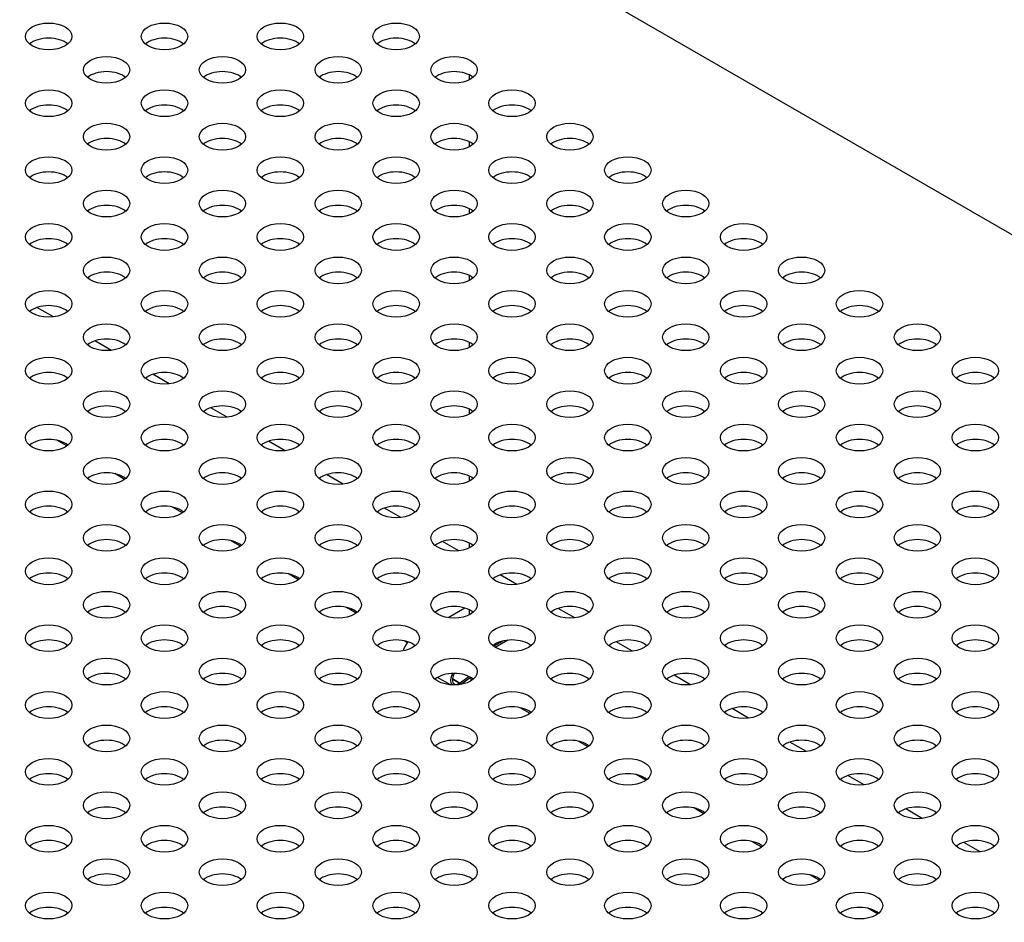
# Model space of a CAD drawing. Header units: millimetres. Extents: x 64 to 1798, y 64 to 1380.
# Tile 71 of 73: x 1569 to 1646, y 1223 to 1293. Entities that reach past the tile are written whole.
import ezdxf

# ---------------------------------------------------------------- set-up
doc = ezdxf.new("R2010")
doc.units = ezdxf.units.MM
doc.header["$LTSCALE"] = 6.666667
for name, color, linetype, lineweight in [('Tweak Trail (ANSI)', 7, 'Continuous', 25), ('Visible (ANSI)', 7, 'Continuous', 25), ('Visible Narrow (ANSI)', 7, 'Continuous', 35)]:
    doc.layers.add(name, color=color, linetype=linetype, lineweight=lineweight)

msp = doc.modelspace()

# ---------------------------------------------------------------- linework, layer by layer
at = {"layer": 'Tweak Trail (ANSI)'}
for p, q in [((1604.0774, 1288.753), (1604.0774, 1289.138)), ((1604.0774, 1283.5682), (1604.0774, 1283.9532)), ((1604.0774, 1278.3835), (1604.0774, 1278.7685)), ((1604.0774, 1273.1987), (1604.0774, 1273.5837)), ((1604.0774, 1268.014), (1604.0774, 1268.399)), ((1604.0774, 1262.8292), (1604.0774, 1263.2142)), ((1604.0774, 1257.6445), (1604.0774, 1258.0295)), ((1604.0774, 1252.4597), (1604.0774, 1252.8447)), ((1604.0774, 1247.2749), (1604.0774, 1247.66))]:
    msp.add_line(p, q, dxfattribs=at)
at = {"layer": 'Visible (ANSI)'}
for p, q in [((1548.078, 1333.3767), (1782.1538, 1198.233)), ((1571.8319, 1270.3717), (1570.558, 1271.1072)), ((1576.322, 1267.7793), (1575.0481, 1268.5148)), ((1580.8121, 1265.1869), (1579.5382, 1265.9224)), ((1585.3023, 1262.5946), (1584.0284, 1263.3301)), ((1572.8646, 1260.3681), (1572.0954, 1260.8122)), ((1589.7924, 1260.0022), (1588.5185, 1260.7377)), ((1577.3547, 1257.7757), (1576.5856, 1258.2198)), ((1594.2825, 1257.4098), (1593.0086, 1258.1453)), ((1581.8449, 1255.1834), (1581.0757, 1255.6274)), ((1598.7727, 1254.8174), (1597.4987, 1255.5529)), ((1586.335, 1252.591), (1585.5658, 1253.0351)), ((1603.2628, 1252.2251), (1601.9889, 1252.9606)), ((1590.8251, 1249.9986), (1590.056, 1250.4427)), ((1607.7529, 1249.6327), (1606.479, 1250.3682)), ((1595.3152, 1247.4062), (1594.5461, 1247.8503)), ((1603.73, 1247.7976), (1602.4385, 1247.052)), ((1612.243, 1247.0403), (1610.9691, 1247.7758)), ((1599.2684, 1245.1239), (1599.0362, 1245.2579)), ((1605.9528, 1244.8351), (1606.6386, 1245.2311)), ((1607.0522, 1245.3066), (1606.083, 1244.747)), ((1616.7332, 1244.4479), (1615.4593, 1245.1834)), ((1602.6162, 1241.8458), (1601.615, 1242.4239)), ((1603.3207, 1241.9798), (1604.0478, 1242.4898)), ((1604.1516, 1242.3984), (1603.4081, 1241.8768)), ((1604.2955, 1242.2215), (1604.0782, 1242.3469)), ((1621.2233, 1241.8556), (1619.9494, 1242.5911)), ((1608.7856, 1239.6291), (1608.0165, 1240.0732)), ((1625.7134, 1239.2632), (1624.4395, 1239.9987)), ((1613.2758, 1237.0367), (1612.5066, 1237.4808)), ((1630.2036, 1236.6708), (1628.9296, 1237.4063)), ((1617.7659, 1234.4444), (1616.9967, 1234.8884)), ((1634.6937, 1234.0784), (1633.4198, 1234.8139)), ((1622.256, 1231.852), (1621.4868, 1232.2961)), ((1639.1838, 1231.4861), (1637.9099, 1232.2215)), ((1626.7461, 1229.2596), (1625.977, 1229.7037)), ((1643.6739, 1228.8937), (1642.4, 1229.6292)), ((1631.2363, 1226.6672), (1630.4671, 1227.1113)), ((1635.7264, 1224.0748), (1634.9572, 1224.5189))]:
    msp.add_line(p, q, dxfattribs=at)
for centre in [(1571.4626, 1292.1268), (1580.4428, 1292.1268), (1589.4231, 1292.1268), (1598.4033, 1292.1268), (1575.9527, 1289.5345), (1584.933, 1289.5345), (1593.9132, 1289.5345), (1602.8935, 1289.5345), (1571.4626, 1286.9421), (1580.4428, 1286.9421), (1589.4231, 1286.9421), (1598.4033, 1286.9421), (1607.3836, 1286.9421), (1575.9527, 1284.3497), (1584.933, 1284.3497), (1593.9132, 1284.3497), (1602.8935, 1284.3497), (1611.8737, 1284.3497), (1571.4626, 1281.7573), (1580.4428, 1281.7573), (1589.4231, 1281.7573), (1598.4033, 1281.7573), (1607.3836, 1281.7573), (1616.3639, 1281.7573), (1575.9527, 1279.165), (1584.933, 1279.165), (1593.9132, 1279.165), (1602.8935, 1279.165), (1611.8737, 1279.165), (1620.854, 1279.165), (1571.4626, 1276.5726), (1580.4428, 1276.5726), (1589.4231, 1276.5726), (1598.4033, 1276.5726), (1607.3836, 1276.5726), (1616.3639, 1276.5726), (1625.3441, 1276.5726), (1575.9527, 1273.9802), (1584.933, 1273.9802), (1593.9132, 1273.9802), (1602.8935, 1273.9802), (1611.8737, 1273.9802), (1620.854, 1273.9802), (1629.8342, 1273.9802), (1571.4626, 1271.3878), (1580.4428, 1271.3878), (1589.4231, 1271.3878), (1598.4033, 1271.3878), (1607.3836, 1271.3878), (1616.3639, 1271.3878), (1625.3441, 1271.3878), (1634.3244, 1271.3878), (1575.9527, 1268.7955), (1584.933, 1268.7955), (1593.9132, 1268.7955), (1602.8935, 1268.7955), (1611.8737, 1268.7955), (1620.854, 1268.7955), (1629.8342, 1268.7955), (1638.8145, 1268.7955), (1571.4626, 1266.2031), (1580.4428, 1266.2031), (1589.4231, 1266.2031), (1598.4033, 1266.2031), (1607.3836, 1266.2031), (1616.3639, 1266.2031), (1625.3441, 1266.2031), (1634.3244, 1266.2031), (1643.3046, 1266.2031), (1575.9527, 1263.6107), (1584.933, 1263.6107), (1593.9132, 1263.6107), (1602.8935, 1263.6107), (1611.8737, 1263.6107), (1620.854, 1263.6107), (1629.8342, 1263.6107), (1638.8145, 1263.6107), (1571.4626, 1261.0183), (1580.4428, 1261.0183), (1589.4231, 1261.0183), (1598.4033, 1261.0183), (1607.3836, 1261.0183), (1616.3639, 1261.0183), (1625.3441, 1261.0183), (1634.3244, 1261.0183), (1643.3046, 1261.0183), (1575.9527, 1258.426), (1584.933, 1258.426), (1593.9132, 1258.426), (1602.8935, 1258.426), (1611.8737, 1258.426), (1620.854, 1258.426), (1629.8342, 1258.426), (1638.8145, 1258.426), (1571.4626, 1255.8336), (1580.4428, 1255.8336), (1589.4231, 1255.8336), (1598.4033, 1255.8336), (1607.3836, 1255.8336), (1616.3639, 1255.8336), (1625.3441, 1255.8336), (1634.3244, 1255.8336), (1643.3046, 1255.8336), (1575.9527, 1253.2412), (1584.933, 1253.2412), (1593.9132, 1253.2412), (1602.8935, 1253.2412), (1611.8737, 1253.2412), (1620.854, 1253.2412), (1629.8342, 1253.2412), (1638.8145, 1253.2412), (1571.4626, 1250.6488), (1580.4428, 1250.6488), (1589.4231, 1250.6488), (1598.4033, 1250.6488), (1607.3836, 1250.6488), (1616.3639, 1250.6488), (1625.3441, 1250.6488), (1634.3244, 1250.6488), (1643.3046, 1250.6488), (1575.9527, 1248.0564), (1584.933, 1248.0564), (1593.9132, 1248.0564), (1602.8935, 1248.0564), (1611.8737, 1248.0564), (1620.854, 1248.0564), (1629.8342, 1248.0564), (1638.8145, 1248.0564), (1571.4626, 1245.4641), (1580.4428, 1245.4641), (1589.4231, 1245.4641), (1598.4033, 1245.4641), (1607.3836, 1245.4641), (1616.3639, 1245.4641), (1625.3441, 1245.4641), (1634.3244, 1245.4641), (1643.3046, 1245.4641), (1575.9527, 1242.8717), (1584.933, 1242.8717), (1593.9132, 1242.8717), (1602.8935, 1242.8717), (1611.8737, 1242.8717), (1620.854, 1242.8717), (1629.8342, 1242.8717), (1638.8145, 1242.8717), (1571.4626, 1240.2793), (1580.4428, 1240.2793), (1589.4231, 1240.2793), (1598.4033, 1240.2793), (1607.3836, 1240.2793), (1616.3639, 1240.2793), (1625.3441, 1240.2793), (1634.3244, 1240.2793), (1643.3046, 1240.2793), (1575.9527, 1237.6869), (1584.933, 1237.6869), (1593.9132, 1237.6869), (1602.8935, 1237.6869), (1611.8737, 1237.6869), (1620.854, 1237.6869), (1629.8342, 1237.6869), (1638.8145, 1237.6869), (1571.4626, 1235.0946), (1580.4428, 1235.0946), (1589.4231, 1235.0946), (1598.4033, 1235.0946), (1607.3836, 1235.0946), (1616.3639, 1235.0946), (1625.3441, 1235.0946), (1634.3244, 1235.0946), (1643.3046, 1235.0946), (1575.9527, 1232.5022), (1584.933, 1232.5022), (1593.9132, 1232.5022), (1602.8935, 1232.5022), (1611.8737, 1232.5022), (1620.854, 1232.5022), (1629.8342, 1232.5022), (1638.8145, 1232.5022), (1571.4626, 1229.9098), (1580.4428, 1229.9098), (1589.4231, 1229.9098), (1598.4033, 1229.9098), (1607.3836, 1229.9098), (1616.3639, 1229.9098), (1625.3441, 1229.9098), (1634.3244, 1229.9098), (1643.3046, 1229.9098), (1575.9527, 1227.3174), (1584.933, 1227.3174), (1593.9132, 1227.3174), (1602.8935, 1227.3174), (1611.8737, 1227.3174), (1620.854, 1227.3174), (1629.8342, 1227.3174), (1638.8145, 1227.3174), (1571.4626, 1224.7251), (1580.4428, 1224.7251), (1589.4231, 1224.7251), (1598.4033, 1224.7251), (1607.3836, 1224.7251), (1616.3639, 1224.7251), (1625.3441, 1224.7251), (1634.3244, 1224.7251), (1643.3046, 1224.7251)]:
    msp.add_ellipse(centre, major_axis=(-1.7983, 0), ratio=0.5773503, dxfattribs=at)
for centre, major_axis, start_param, end_param in [((1571.4626, 1290.9489), (-1.7983, 0), 3.744796, 5.679982), ((1580.4428, 1290.9489), (-1.7983, 0), 3.744796, 5.679982), ((1589.4231, 1290.9489), (-1.7983, 0), 3.744796, 5.679982), ((1598.4033, 1290.9489), (-1.7983, 0), 3.744796, 5.679982), ((1575.9527, 1288.3565), (-1.7983, 0), 3.744796, 5.679982), ((1584.933, 1288.3565), (-1.7983, 0), 3.744796, 5.679982), ((1593.9132, 1288.3565), (-1.7983, 0), 3.744796, 5.679982), ((1602.8935, 1288.3565), (-1.7983, 0), 3.744796, 5.679982), ((1571.4626, 1285.7641), (-1.7983, 0), 3.744796, 5.679982), ((1580.4428, 1285.7641), (-1.7983, 0), 3.744796, 5.679982), ((1589.4231, 1285.7641), (-1.7983, 0), 3.744796, 5.679982), ((1598.4033, 1285.7641), (-1.7983, 0), 3.744796, 5.679982), ((1607.3836, 1285.7641), (-1.7983, 0), 3.744796, 5.679982), ((1575.9527, 1283.1717), (-1.7983, 0), 3.744796, 5.679982), ((1584.933, 1283.1717), (-1.7983, 0), 3.744796, 5.679982), ((1593.9132, 1283.1717), (-1.7983, 0), 3.744796, 5.679982), ((1602.8935, 1283.1717), (-1.7983, 0), 3.744796, 5.679982), ((1611.8737, 1283.1717), (-1.7983, 0), 3.744796, 5.679982), ((1571.4626, 1280.5794), (-1.7983, 0), 3.744796, 5.679982), ((1580.4428, 1280.5794), (-1.7983, 0), 3.744796, 5.679982), ((1589.4231, 1280.5794), (-1.7983, 0), 3.744796, 5.679982), ((1598.4033, 1280.5794), (-1.7983, 0), 3.744796, 5.679982), ((1607.3836, 1280.5794), (-1.7983, 0), 3.744796, 5.679982), ((1616.3639, 1280.5794), (-1.7983, 0), 3.744796, 5.679982), ((1575.9527, 1277.987), (-1.7983, 0), 3.744796, 5.679982), ((1584.933, 1277.987), (-1.7983, 0), 3.744796, 5.679982), ((1593.9132, 1277.987), (-1.7983, 0), 3.744796, 5.679982), ((1602.8935, 1277.987), (-1.7983, 0), 3.744796, 5.679982), ((1611.8737, 1277.987), (-1.7983, 0), 3.744796, 5.679982), ((1620.854, 1277.987), (-1.7983, 0), 3.744796, 5.679982), ((1571.4626, 1275.3946), (-1.7983, 0), 3.744796, 5.679982), ((1580.4428, 1275.3946), (-1.7983, 0), 3.744796, 5.679982), ((1589.4231, 1275.3946), (-1.7983, 0), 3.744796, 5.679982), ((1598.4033, 1275.3946), (-1.7983, 0), 3.744796, 5.679982), ((1607.3836, 1275.3946), (-1.7983, 0), 3.744796, 5.679982), ((1616.3639, 1275.3946), (-1.7983, 0), 3.744796, 5.679982), ((1625.3441, 1275.3946), (-1.7983, 0), 3.744796, 5.679982), ((1575.9527, 1272.8022), (-1.7983, 0), 3.744796, 5.679982), ((1584.933, 1272.8022), (-1.7983, 0), 3.744796, 5.679982), ((1593.9132, 1272.8022), (-1.7983, 0), 3.744796, 5.679982), ((1602.8935, 1272.8022), (-1.7983, 0), 3.744796, 5.679982), ((1611.8737, 1272.8022), (-1.7983, 0), 3.744796, 5.679982), ((1620.854, 1272.8022), (-1.7983, 0), 3.744796, 5.679982), ((1629.8342, 1272.8022), (-1.7983, 0), 3.744796, 5.679982), ((1571.4626, 1270.2099), (-1.7983, 0), 3.744796, 5.679982), ((1580.4428, 1270.2099), (-1.7983, 0), 3.744796, 5.679982), ((1589.4231, 1270.2099), (-1.7983, 0), 3.744796, 5.679982), ((1598.4033, 1270.2099), (-1.7983, 0), 3.744796, 5.679982), ((1607.3836, 1270.2099), (-1.7983, 0), 3.744796, 5.679982), ((1616.3639, 1270.2099), (-1.7983, 0), 3.744796, 5.679982), ((1625.3441, 1270.2099), (-1.7983, 0), 3.744796, 5.679982), ((1634.3244, 1270.2099), (-1.7983, 0), 3.744796, 5.679982), ((1575.9527, 1267.6175), (-1.7983, 0), 3.744796, 5.679982), ((1584.933, 1267.6175), (-1.7983, 0), 3.744796, 5.679982), ((1593.9132, 1267.6175), (-1.7983, 0), 3.744796, 5.679982), ((1602.8935, 1267.6175), (-1.7983, 0), 3.744796, 5.679982), ((1611.8737, 1267.6175), (-1.7983, 0), 3.744796, 5.679982), ((1620.854, 1267.6175), (-1.7983, 0), 3.744796, 5.679982), ((1629.8342, 1267.6175), (-1.7983, 0), 3.744796, 5.679982), ((1638.8145, 1267.6175), (-1.7983, 0), 3.744796, 5.679982), ((1571.4626, 1265.0251), (-1.7983, 0), 3.744796, 5.679982), ((1580.4428, 1265.0251), (-1.7983, 0), 3.744796, 5.679982), ((1589.4231, 1265.0251), (-1.7983, 0), 3.744796, 5.679982), ((1598.4033, 1265.0251), (-1.7983, 0), 3.744796, 5.679982), ((1607.3836, 1265.0251), (-1.7983, 0), 3.744796, 5.679982), ((1616.3639, 1265.0251), (-1.7983, 0), 3.744796, 5.679982), ((1625.3441, 1265.0251), (-1.7983, 0), 3.744796, 5.679982), ((1634.3244, 1265.0251), (-1.7983, 0), 3.744796, 5.679982), ((1643.3046, 1265.0251), (-1.7983, 0), 3.744796, 5.679982), ((1575.9527, 1262.4327), (-1.7983, 0), 3.744796, 5.679982), ((1584.933, 1262.4327), (-1.7983, 0), 3.744796, 5.679982), ((1593.9132, 1262.4327), (-1.7983, 0), 3.744796, 5.679982), ((1602.8935, 1262.4327), (-1.7983, 0), 3.744796, 5.679982), ((1611.8737, 1262.4327), (-1.7983, 0), 3.744796, 5.679982), ((1620.854, 1262.4327), (-1.7983, 0), 3.744796, 5.679982), ((1629.8342, 1262.4327), (-1.7983, 0), 3.744796, 5.679982), ((1638.8145, 1262.4327), (-1.7983, 0), 3.744796, 5.679982), ((1571.4626, 1259.8404), (-1.7983, 0), 3.744796, 5.679982), ((1580.4428, 1259.8404), (-1.7983, 0), 3.744796, 5.679982), ((1589.4231, 1259.8404), (-1.7983, 0), 3.744796, 5.679982), ((1598.4033, 1259.8404), (-1.7983, 0), 3.744796, 5.679982), ((1607.3836, 1259.8404), (-1.7983, 0), 3.744796, 5.679982), ((1616.3639, 1259.8404), (-1.7983, 0), 3.744796, 5.679982), ((1625.3441, 1259.8404), (-1.7983, 0), 3.744796, 5.679982), ((1634.3244, 1259.8404), (-1.7983, 0), 3.744796, 5.679982), ((1643.3046, 1259.8404), (-1.7983, 0), 3.744796, 5.679982), ((1575.9527, 1257.248), (-1.7983, 0), 3.744796, 5.679982), ((1584.933, 1257.248), (-1.7983, 0), 3.744796, 5.679982), ((1593.9132, 1257.248), (-1.7983, 0), 3.744796, 5.679982), ((1602.8935, 1257.248), (-1.7983, 0), 3.744796, 5.679982), ((1611.8737, 1257.248), (-1.7983, 0), 3.744796, 5.679982), ((1620.854, 1257.248), (-1.7983, 0), 3.744796, 5.679982), ((1629.8342, 1257.248), (-1.7983, 0), 3.744796, 5.679982), ((1638.8145, 1257.248), (-1.7983, 0), 3.744796, 5.679982), ((1571.4626, 1254.6556), (-1.7983, 0), 3.744796, 5.679982), ((1580.4428, 1254.6556), (-1.7983, 0), 3.744796, 5.679982), ((1589.4231, 1254.6556), (-1.7983, 0), 3.744796, 5.679982), ((1598.4033, 1254.6556), (-1.7983, 0), 3.744796, 5.679982), ((1607.3836, 1254.6556), (-1.7983, 0), 3.744796, 5.679982), ((1616.3639, 1254.6556), (-1.7983, 0), 3.744796, 5.679982), ((1625.3441, 1254.6556), (-1.7983, 0), 3.744796, 5.679982), ((1634.3244, 1254.6556), (-1.7983, 0), 3.744796, 5.679982), ((1643.3046, 1254.6556), (-1.7983, 0), 3.744796, 5.679982), ((1575.9527, 1252.0632), (-1.7983, 0), 3.744796, 5.679982), ((1584.933, 1252.0632), (-1.7983, 0), 3.744796, 5.679982), ((1593.9132, 1252.0632), (-1.7983, 0), 3.744796, 5.679982), ((1602.8935, 1252.0632), (-1.7983, 0), 3.744796, 5.679982), ((1611.8737, 1252.0632), (-1.7983, 0), 3.744796, 5.679982), ((1620.854, 1252.0632), (-1.7983, 0), 3.744796, 5.679982), ((1629.8342, 1252.0632), (-1.7983, 0), 3.744796, 5.679982), ((1638.8145, 1252.0632), (-1.7983, 0), 3.744796, 5.679982), ((1571.4626, 1249.4708), (-1.7983, 0), 3.744796, 5.679982), ((1580.4428, 1249.4708), (-1.7983, 0), 3.744796, 5.679982), ((1589.4231, 1249.4708), (-1.7983, 0), 3.744796, 5.679982), ((1598.4033, 1249.4708), (-1.7983, 0), 3.744796, 5.679982), ((1607.3836, 1249.4708), (-1.7983, 0), 3.744796, 5.679982), ((1616.3639, 1249.4708), (-1.7983, 0), 3.744796, 5.679982), ((1625.3441, 1249.4708), (-1.7983, 0), 3.744796, 5.679982), ((1634.3244, 1249.4708), (-1.7983, 0), 3.744796, 5.679982), ((1643.3046, 1249.4708), (-1.7983, 0), 3.744796, 5.679982), ((1575.9527, 1246.8785), (-1.7983, 0), 3.744796, 5.679982), ((1584.933, 1246.8785), (-1.7983, 0), 3.744796, 5.679982), ((1593.9132, 1246.8785), (-1.7983, 0), 3.744796, 5.679982), ((1602.8935, 1246.8785), (-1.7983, 0), 3.744796, 5.679982), ((1611.8737, 1246.8785), (-1.7983, 0), 3.744796, 5.679982), ((1620.854, 1246.8785), (-1.7983, 0), 3.744796, 5.679982), ((1629.8342, 1246.8785), (-1.7983, 0), 3.744796, 5.679982), ((1638.8145, 1246.8785), (-1.7983, 0), 3.744796, 5.679982), ((1571.4626, 1244.2861), (-1.7983, 0), 3.744796, 5.679982), ((1580.4428, 1244.2861), (-1.7983, 0), 3.744796, 5.679982), ((1589.4231, 1244.2861), (-1.7983, 0), 3.744796, 5.679982), ((1598.4033, 1244.2861), (-1.7983, 0), 3.744796, 5.679982), ((1599.5893, 1244.6558), (-0.46, -0.7967), 4.359329, 5.2491657), ((1607.3836, 1244.2861), (-1.7983, 0), 3.744796, 5.679982), ((1616.3639, 1244.2861), (-1.7983, 0), 3.744796, 5.679982), ((1625.3441, 1244.2861), (-1.7983, 0), 3.744796, 5.679982), ((1634.3244, 1244.2861), (-1.7983, 0), 3.744796, 5.679982), ((1643.3046, 1244.2861), (-1.7983, 0), 3.744796, 5.679982), ((1575.9527, 1241.6937), (-1.7983, 0), 3.744796, 5.679982), ((1584.933, 1241.6937), (-1.7983, 0), 3.744796, 5.679982), ((1593.9132, 1241.6937), (-1.7983, 0), 3.744796, 5.679982), ((1602.8935, 1241.6937), (-1.7983, 0), 3.744796, 5.679982), ((1603.2663, 1242.5329), (-0.46, -0.7967), 4.7978617, 6.0051985), ((1603.2663, 1242.5329), (-0.36, -0.6235), 4.726402, 7.1756445), ((1611.8737, 1241.6937), (-1.7983, 0), 3.744796, 5.679982), ((1620.854, 1241.6937), (-1.7983, 0), 3.744796, 5.679982), ((1629.8342, 1241.6937), (-1.7983, 0), 3.744796, 5.679982), ((1638.8145, 1241.6937), (-1.7983, 0), 3.744796, 5.679982), ((1571.4626, 1239.1013), (-1.7983, 0), 3.744796, 5.679982), ((1580.4428, 1239.1013), (-1.7983, 0), 3.744796, 5.679982), ((1589.4231, 1239.1013), (-1.7983, 0), 3.744796, 5.679982), ((1598.4033, 1239.1013), (-1.7983, 0), 3.744796, 5.679982), ((1607.3836, 1239.1013), (-1.7983, 0), 3.744796, 5.679982), ((1616.3639, 1239.1013), (-1.7983, 0), 3.744796, 5.679982), ((1625.3441, 1239.1013), (-1.7983, 0), 3.744796, 5.679982), ((1634.3244, 1239.1013), (-1.7983, 0), 3.744796, 5.679982), ((1643.3046, 1239.1013), (-1.7983, 0), 3.744796, 5.679982), ((1575.9527, 1236.509), (-1.7983, 0), 3.744796, 5.679982), ((1584.933, 1236.509), (-1.7983, 0), 3.744796, 5.679982), ((1593.9132, 1236.509), (-1.7983, 0), 3.744796, 5.679982), ((1602.8935, 1236.509), (-1.7983, 0), 3.744796, 5.679982), ((1611.8737, 1236.509), (-1.7983, 0), 3.744796, 5.679982), ((1620.854, 1236.509), (-1.7983, 0), 3.744796, 5.679982), ((1629.8342, 1236.509), (-1.7983, 0), 3.744796, 5.679982), ((1638.8145, 1236.509), (-1.7983, 0), 3.744796, 5.679982), ((1571.4626, 1233.9166), (-1.7983, 0), 3.744796, 5.679982), ((1580.4428, 1233.9166), (-1.7983, 0), 3.744796, 5.679982), ((1589.4231, 1233.9166), (-1.7983, 0), 3.744796, 5.679982), ((1598.4033, 1233.9166), (-1.7983, 0), 3.744796, 5.679982), ((1607.3836, 1233.9166), (-1.7983, 0), 3.744796, 5.679982), ((1616.3639, 1233.9166), (-1.7983, 0), 3.744796, 5.679982), ((1625.3441, 1233.9166), (-1.7983, 0), 3.744796, 5.679982), ((1634.3244, 1233.9166), (-1.7983, 0), 3.744796, 5.679982), ((1643.3046, 1233.9166), (-1.7983, 0), 3.744796, 5.679982), ((1575.9527, 1231.3242), (-1.7983, 0), 3.744796, 5.679982), ((1584.933, 1231.3242), (-1.7983, 0), 3.744796, 5.679982), ((1593.9132, 1231.3242), (-1.7983, 0), 3.744796, 5.679982), ((1602.8935, 1231.3242), (-1.7983, 0), 3.744796, 5.679982), ((1611.8737, 1231.3242), (-1.7983, 0), 3.744796, 5.679982), ((1620.854, 1231.3242), (-1.7983, 0), 3.744796, 5.679982), ((1629.8342, 1231.3242), (-1.7983, 0), 3.744796, 5.679982), ((1638.8145, 1231.3242), (-1.7983, 0), 3.744796, 5.679982), ((1571.4626, 1228.7318), (-1.7983, 0), 3.744796, 5.679982), ((1580.4428, 1228.7318), (-1.7983, 0), 3.744796, 5.679982), ((1589.4231, 1228.7318), (-1.7983, 0), 3.744796, 5.679982), ((1598.4033, 1228.7318), (-1.7983, 0), 3.744796, 5.679982), ((1607.3836, 1228.7318), (-1.7983, 0), 3.744796, 5.679982), ((1616.3639, 1228.7318), (-1.7983, 0), 3.744796, 5.679982), ((1625.3441, 1228.7318), (-1.7983, 0), 3.744796, 5.679982), ((1634.3244, 1228.7318), (-1.7983, 0), 3.744796, 5.679982), ((1643.3046, 1228.7318), (-1.7983, 0), 3.744796, 5.679982), ((1575.9527, 1226.1395), (-1.7983, 0), 3.744796, 5.679982), ((1584.933, 1226.1395), (-1.7983, 0), 3.744796, 5.679982), ((1593.9132, 1226.1395), (-1.7983, 0), 3.744796, 5.679982), ((1602.8935, 1226.1395), (-1.7983, 0), 3.744796, 5.679982), ((1611.8737, 1226.1395), (-1.7983, 0), 3.744796, 5.679982), ((1620.854, 1226.1395), (-1.7983, 0), 3.744796, 5.679982), ((1629.8342, 1226.1395), (-1.7983, 0), 3.744796, 5.679982), ((1638.8145, 1226.1395), (-1.7983, 0), 3.744796, 5.679982), ((1571.4626, 1223.5471), (-1.7983, 0), 3.744796, 5.679982), ((1580.4428, 1223.5471), (-1.7983, 0), 3.744796, 5.679982), ((1589.4231, 1223.5471), (-1.7983, 0), 3.744796, 5.679982), ((1598.4033, 1223.5471), (-1.7983, 0), 3.744796, 5.679982), ((1607.3836, 1223.5471), (-1.7983, 0), 3.744796, 5.679982), ((1616.3639, 1223.5471), (-1.7983, 0), 3.744796, 5.679982), ((1625.3441, 1223.5471), (-1.7983, 0), 3.744796, 5.679982), ((1634.3244, 1223.5471), (-1.7983, 0), 3.744796, 5.679982), ((1643.3046, 1223.5471), (-1.7983, 0), 3.744796, 5.679982)]:
    msp.add_ellipse(centre, major_axis=major_axis, ratio=0.5773503, start_param=start_param, end_param=end_param, dxfattribs=at)
at = {"layer": 'Visible Narrow (ANSI)'}
msp.add_line((1603.3207, 1241.9798), (1602.7601, 1242.3034), dxfattribs=at)

doc.saveas('drawing.dxf')
